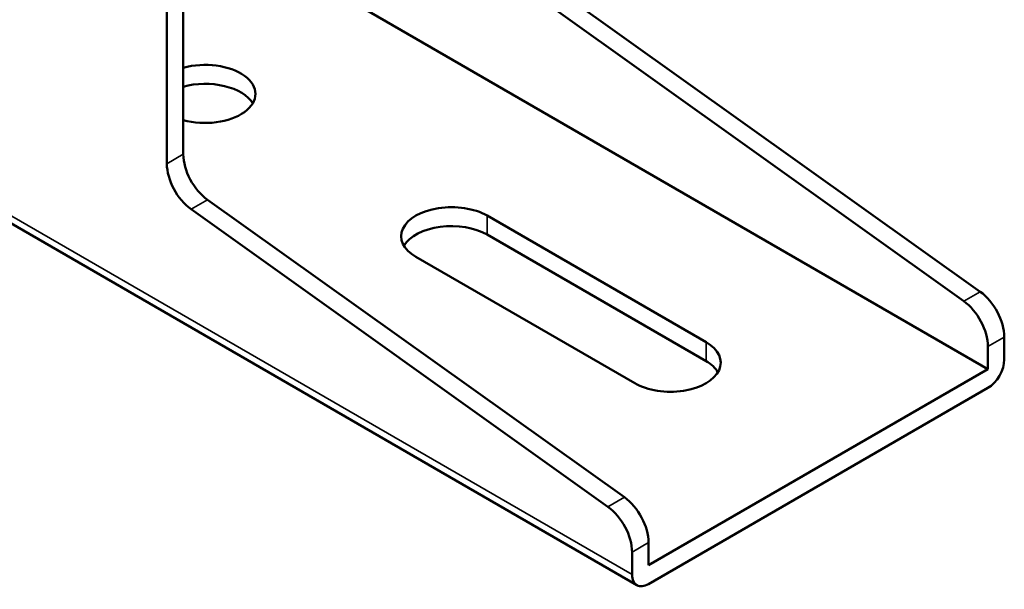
# Paper-space layout 'Sheet_1' of a CAD drawing. Header units: millimetres. Extents: x 0 to 118, y 0 to 118.
# Tile 192 of 206: x 79.52 to 84.53, y 78.15 to 81.05. Entities that reach past the tile are written whole.
import ezdxf

# ---------------------------------------------------------------- set-up
doc = ezdxf.new("R2010")
doc.units = ezdxf.units.MM
doc.layers.add('Visible (ANSI)', color=7, linetype='Continuous', lineweight=50)
doc.layers.add('Visible Narrow (ANSI)', color=7, linetype='Continuous', lineweight=35)

psp = doc.layouts.new('Sheet_1')

# ---------------------------------------------------------------- linework, layer by layer
at = {"layer": 'Visible (ANSI)'}
for p, q in [((82.65756, 78.17369), (76.25463, 81.87042)), ((80.41849, 81.59582), (84.44263, 79.27248)), ((80.35032, 80.3637), (80.35032, 81.46442)), ((80.2668, 80.31549), (80.2668, 81.4162)), ((82.19926, 81.12962), (84.3197, 79.61732)), ((84.40321, 79.66554), (82.28277, 81.17783)), ((82.59369, 78.62081), (80.47325, 80.1331)), ((80.38973, 80.08489), (82.51017, 78.57259)), ((81.89537, 80.05201), (83.00893, 79.4091)), ((81.89537, 79.95558), (83.00893, 79.31267)), ((82.64702, 79.20016), (81.53347, 79.84307)), ((84.52614, 79.3207), (84.52614, 79.43494)), ((84.44263, 79.27248), (84.44263, 79.38672)), ((84.44263, 79.27248), (82.71662, 78.27597)), ((82.71662, 78.17954), (84.44263, 79.17605)), ((82.71662, 78.27597), (82.71662, 78.39021)), ((82.6331, 78.22775), (82.6331, 78.34199))]:
    psp.add_line(p, q, dxfattribs=at)
for centre, major_axis, start_param, end_param in [((80.46167, 80.67082), (0.25591, 0), 4.2621923, 8.3041783), ((80.46167, 80.57438), (0.25591, 0), 0.332447, 2.020993), ((80.48951, 80.28334), (-0.09843, 0.17048), 0.7853982, 2.2390857), ((80.40599, 80.23512), (0.09843, -0.17048), 3.9269908, 5.3806784), ((81.71442, 79.94754), (-0.25591, 0), 3.9269908, 7.0685835), ((81.71442, 79.8511), (-0.25591, 0), 3.9269908, 5.9507384), ((84.38695, 79.5153), (-0.09843, 0.17048), 3.9269908, 5.3806784), ((84.30343, 79.46709), (0.09843, -0.17048), 0.7853982, 2.2390857), ((82.82797, 79.30463), (0.25591, 0), 3.9269908, 7.0685835), ((82.82797, 79.20819), (0.25591, 0), 0.332447, 0.7853982), ((84.44263, 79.27248), (-0.05906, -0.10229), 0.7853982, 2.3561945), ((82.57743, 78.47057), (-0.09843, 0.17048), 3.9269908, 5.3806784), ((82.49391, 78.42236), (0.09843, -0.17048), 0.7853982, 2.2390857), ((82.71662, 78.27597), (-0.05906, -0.10229), 5.4977871, 7.0685835)]:
    psp.add_ellipse(centre, major_axis=major_axis, ratio=0.5773503, start_param=start_param, end_param=end_param, dxfattribs=at)
at = {"layer": 'Visible Narrow (ANSI)'}
for p, q in [((76.23017, 81.92449), (82.6331, 78.22775)), ((80.2668, 80.31549), (80.35032, 80.3637)), ((80.47325, 80.1331), (80.38973, 80.08489)), ((81.89537, 80.05201), (81.89537, 79.95558)), ((84.3197, 79.61732), (84.40321, 79.66554)), ((84.52614, 79.43494), (84.44263, 79.38672)), ((83.00893, 79.31267), (83.00893, 79.4091)), ((82.51017, 78.57259), (82.59369, 78.62081)), ((82.71662, 78.39021), (82.6331, 78.34199))]:
    psp.add_line(p, q, dxfattribs=at)

doc.saveas('drawing.dxf')
